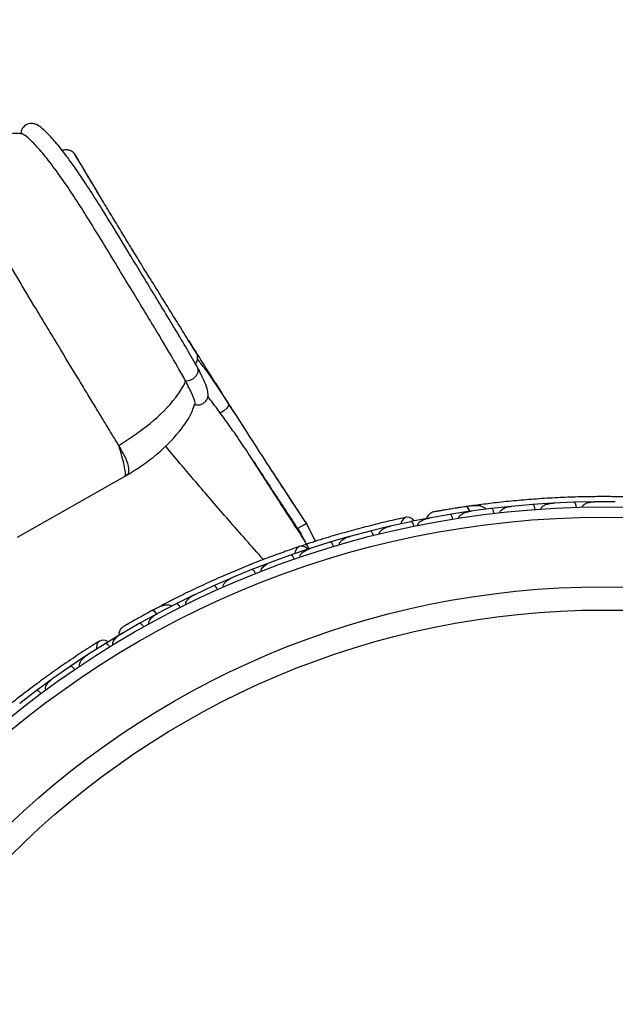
# Model space of a CAD drawing. Header units: millimetres. Extents: x 65 to 121, y 64 to 185.
# Tile 15 of 175: x 88.92 to 91.81, y 72.68 to 77.46. Entities that reach past the tile are written whole.
import ezdxf

# ---------------------------------------------------------------- set-up
doc = ezdxf.new("R2010")
doc.units = ezdxf.units.MM
doc.styles.add('SLDTEXTSTYLE0', font='TXT', dxfattribs={"width": 0.75})
doc.dimstyles.new('SLDDIMSTYLE2', dxfattribs={"dimtxt": 3.5, "dimasz": 3.302, "dimexe": 0, "dimexo": 0.0625, "dimgap": 0.875, "dimtad": 1, "dimlfac": 20, "dimrnd": 1e-09, "dimzin": 12, "dimdsep": 46, "dimtxsty": 'SLDTEXTSTYLE0', "dimsah": 1, "dimcen": 0.09, "dimadec": 0, "dimazin": 3, "dimtfac": 1, "dimtofl": 0, "dimtmove": 0, "dimatfit": 3, "dimfxl": 0, "dimfrac": 2, "dimtolj": 1, "dimtzin": 12, "dimarcsym": 0})

# ---------------------------------------------------------------- blocks, each defined once
blk = doc.blocks.new('_D_2')
at = {"color": 7, "linetype": 'Continuous', "lineweight": 18}
for p, q in [((85.6378, 104.0135), (117.2944, 104.0135)), ((116.2944, 104.0135), (116.2944, 64.0135)), ((85.6378, 64.0135), (117.2944, 64.0135))]:
    blk.add_line(p, q, dxfattribs=at)
for points in [[(116.2944, 104.0135), (115.7864, 100.7115), (116.8024, 100.7115)], [(116.2944, 64.0135), (116.8024, 67.3155), (115.7864, 67.3155)]]:
    blk.add_solid(points, dxfattribs=at)
at = {"color": 7, "linetype": 'Continuous', "lineweight": 18, "insert": (111.7827, 78.2428), "char_height": 3.5, "attachment_point": 1, "rotation": 90, "style": 'SLDTEXTSTYLE0'}
blk.add_mtext('800', dxfattribs=at)

msp = doc.modelspace()

# ---------------------------------------------------------------- linework, layer by layer
at = {"color": 7, "linetype": 'Continuous', "lineweight": 25}
for p, q in [((89.46549, 76.33903), (89.46176, 76.34509)), ((89.78133, 75.7682), (89.78077, 75.76927)), ((89.72256, 75.70435), (89.72181, 75.70574)), ((90.09624, 75.24624), (90.03264, 75.3451)), ((88.90651, 74.94857), (89.42538, 75.24173)), ((89.42462, 75.24308), (89.42687, 75.24319)), ((90.23529, 75.12562), (90.21145, 75.16223)), ((90.25315, 75.09846), (90.22166, 75.14666)), ((91.11077, 75.07421), (91.10442, 75.07338)), ((91.20495, 75.08683), (91.10451, 75.07337)), ((91.13341, 75.10275), (91.12494, 75.10158)), ((91.30238, 75.0975), (91.20495, 75.0869)), ((91.31203, 75.098), (91.30509, 75.0974)), ((91.40571, 75.10639), (91.30512, 75.09738)), ((91.50321, 75.11277), (91.40572, 75.10646)), ((91.60661, 75.11711), (91.506, 75.11253)), ((91.51329, 75.11286), (91.50606, 75.11255)), ((91.70418, 75.11922), (91.60662, 75.11718)), ((91.80766, 75.11904), (91.70696, 75.11886)), ((91.71451, 75.11887), (91.7071, 75.11888)), ((90.23152, 75.04039), (90.23154, 75.0404)), ((90.91201, 75.04234), (90.81492, 75.02316)), ((90.90952, 75.04134), (90.90383, 75.04034)), ((91.00433, 75.05834), (90.90398, 75.04035)), ((91.10168, 75.07336), (91.00433, 75.05841)), ((90.26522, 74.9894), (90.26527, 74.98943)), ((90.35229, 74.92763), (90.30498, 75.02172)), ((90.71271, 75.00069), (90.61712, 74.97745)), ((90.81493, 75.02307), (90.71554, 75.00094)), ((90.72236, 75.00246), (90.71586, 75.00103)), ((90.51658, 74.95066), (90.42254, 74.92338)), ((90.61713, 74.97738), (90.51937, 74.95103)), ((90.52653, 74.95296), (90.51964, 74.95113)), ((90.32363, 74.89232), (90.23112, 74.86102)), ((90.42255, 74.9233), (90.32639, 74.89281)), ((90.33362, 74.8951), (90.32659, 74.89289)), ((90.23114, 74.86095), (90.13657, 74.82634)), ((90.04288, 74.79037), (89.94989, 74.75166)), ((90.13384, 74.82573), (90.04286, 74.79045)), ((90.14367, 74.82894), (90.1367, 74.82641)), ((89.94719, 74.75093), (89.85773, 74.71166)), ((89.95663, 74.75446), (89.94994, 74.7517)), ((89.85776, 74.71159), (89.76631, 74.66872)), ((89.76369, 74.6679), (89.67577, 74.62462)), ((89.77259, 74.67166), (89.76628, 74.66873)), ((89.60312, 74.61504), (89.5643, 74.59451)), ((89.67579, 74.62454), (89.58601, 74.57754)), ((89.58336, 74.57657), (89.49699, 74.52922)), ((89.59161, 74.58047), (89.58593, 74.57752)), ((89.49702, 74.52915), (89.40887, 74.47793)), ((89.41573, 74.48254), (89.33106, 74.43132)), ((89.41374, 74.48076), (89.40874, 74.47787)), ((89.3311, 74.43124), (89.24528, 74.37645)), ((89.2427, 74.37525), (89.16082, 74.32072)), ((89.25117, 74.38021), (89.24555, 74.37664)), ((89.16086, 74.32065), (89.078, 74.26246)), ((89.08407, 74.26672), (89.07822, 74.26263)), ((89.07551, 74.26115), (88.99647, 74.20335)), ((88.9965, 74.20328), (88.91657, 74.14174)), ((88.92259, 74.14637), (88.91673, 74.14189))]:
    msp.add_line(p, q, dxfattribs=at)
at = {"color": 1, "linetype": 'Continuous', "lineweight": 25}
msp.add_line((89.57617, 76.15964), (89.57765, 76.157), dxfattribs=at)
at = {"color": 1, "linetype": 'Continuous', "lineweight": 25, "flags": 128}
for points in [[(89.72181, 75.70574), (89.74143, 75.70837), (89.76025, 75.71747), (89.77499, 75.73143), (89.78306, 75.74781), (89.78304, 75.76374), (89.78133, 75.7682)], [(89.93048, 75.59655), (89.93125, 75.59496), (89.92987, 75.58582), (89.9215, 75.57385), (89.90754, 75.5611), (89.89037, 75.54973)], [(91.10082, 75.07297), (91.09978, 75.07599), (91.09677, 75.08321), (91.09355, 75.08903), (91.09023, 75.09322), (91.08694, 75.09562), (91.08381, 75.09613)], [(89.58269, 74.57591), (89.58067, 74.57839), (89.57538, 74.58415), (89.57036, 74.58851), (89.5658, 74.59131), (89.56189, 74.59244), (89.55877, 74.59185)]]:
    msp.add_lwpolyline(points, dxfattribs=at)
at = {"color": 7, "linetype": 'Continuous', "lineweight": 25, "flags": 128}
for points in [[(90.83203, 75.02688), (90.82247, 75.03688), (90.80799, 75.04411), (90.79298, 75.04416), (90.77966, 75.03704), (90.76998, 75.02378), (90.76634, 75.01272)], [(90.31527, 74.88969), (90.30364, 74.89914), (90.28856, 74.90419), (90.2739, 74.90219), (90.26177, 74.89344), (90.25394, 74.87918), (90.25176, 74.86843)], [(89.51542, 74.56821), (89.51573, 74.56837), (89.51603, 74.5685)], [(89.34587, 74.44067), (89.33346, 74.44679), (89.31738, 74.44863), (89.30326, 74.44355), (89.29318, 74.4323), (89.28862, 74.41653), (89.28899, 74.40489)]]:
    msp.add_lwpolyline(points, dxfattribs=at)
at = {"color": 7, "linetype": 'Continuous', "lineweight": 25}
for centre, radius in [((84.37246, 83.57916), 7.35), ((91.75124, 70.51954), 4.575), ((91.75124, 70.51954), 4.525), ((91.75124, 70.51954), 4.188), ((91.75124, 70.51954), 4.075)]:
    msp.add_circle(centre, radius, dxfattribs=at)
for centre, radius, start, end in [((84.37246, 83.57916), 6.80778, 268.009494, 327.403961), ((84.37246, 83.57916), 7.52307, 302.517804, 326.076297), ((91.13889, 75.07799), 0.02567, 48.12666, 93.60642), ((89.61674, 74.59364), 0.02567, 68.12666, 113.60642)]:
    msp.add_arc(centre, radius, start, end, dxfattribs=at)
for points, knots in [([(89.78077, 75.76925), (89.76439, 75.79833), (89.7324, 75.85512), (89.67267, 75.95459), (89.61246, 76.05387), (89.55323, 76.15114), (89.49679, 76.24395), (89.42909, 76.35551), (89.35519, 76.47691), (89.28272, 76.59312), (89.22588, 76.68032), (89.18086, 76.74597), (89.13466, 76.8094), (89.08867, 76.86692), (89.05108, 76.908), (89.02242, 76.93349), (89.00804, 76.94477), (88.98655, 76.95402), (88.9621, 76.95589), (88.93726, 76.94283), (88.92424, 76.92195), (88.92281, 76.90968), (88.92211, 76.90366)], [0, 0, 0, 0, 0.0580747, 0.1134531, 0.1656837, 0.2156677, 0.2627855, 0.307573, 0.3888438, 0.4600261, 0.5208047, 0.5742062, 0.6229539, 0.7064506, 0.7910603, 0.8420875, 0.8978268, 0.9241188, 0.9496719, 0.9751537, 0.9878061, 1, 1, 1, 1]), ([(88.93231, 76.90376), (88.92664, 76.90438), (88.88147, 76.90937), (88.79313, 76.88893), (88.67342, 76.85267), (88.59727, 76.81279), (88.55949, 76.793)], [0, 0, 0, 0, 0.0434448, 0.3463942, 0.675674, 1, 1, 1, 1]), ([(89.72181, 75.70574), (89.70982, 75.72726), (89.67364, 75.7922), (89.59149, 75.93067), (89.4964, 76.08682), (89.4138, 76.22311), (89.34819, 76.33145), (89.28387, 76.43684), (89.22216, 76.53581), (89.16408, 76.62538), (89.1038, 76.71291), (89.0454, 76.79037), (88.99368, 76.85041), (88.95115, 76.8923), (88.93876, 76.89903), (88.9322, 76.90261)], [0, 0, 0, 0, 0.0467718, 0.14113366, 0.24437938, 0.30306548, 0.36330308, 0.42474702, 0.48782457, 0.55220532, 0.61804698, 0.70966784, 0.80118894, 0.89463061, 1, 1, 1, 1]), ([(89.39728, 75.39265), (89.38618, 75.41099), (89.36269, 75.4498), (89.32431, 75.51307), (89.28514, 75.57766), (89.24658, 75.64124), (89.18628, 75.74065), (89.12545, 75.84122), (89.06781, 75.9367), (89.03262, 75.99503), (88.97802, 76.08543), (88.90176, 76.21256), (88.82967, 76.33386), (88.77986, 76.41784), (88.75006, 76.46819), (88.72329, 76.51351), (88.69808, 76.55628), (88.66929, 76.6052), (88.63882, 76.6571), (88.6095, 76.70714), (88.58606, 76.74723), (88.56603, 76.78154), (88.55476, 76.80094), (88.56163, 76.78922), (88.56519, 76.78315)], [0, 0, 0, 0, 0.0332695, 0.0703639, 0.0973825, 0.1263243, 0.1572637, 0.2282684, 0.2524547, 0.2768509, 0.3014455, 0.3668846, 0.4412399, 0.4718434, 0.4984321, 0.5256732, 0.5536295, 0.5823627, 0.631375, 0.6835896, 0.7391975, 0.7982749, 0.895507, 1, 1, 1, 1]), ([(89.18306, 76.80762), (89.17996, 76.81085), (89.1739, 76.81718), (89.15945, 76.82491), (89.14184, 76.82739), (89.12859, 76.82526), (89.12376, 76.82231), (89.12339, 76.82208)], [0, 0, 0, 0, 0.1882667, 0.3687179, 0.6949476, 0.9764531, 1, 1, 1, 1]), ([(89.77586, 75.83727), (89.77709, 75.83559), (89.77952, 75.8323), (89.76673, 75.85319), (89.74646, 75.88588), (89.71344, 75.93889), (89.66629, 76.0145), (89.60755, 76.10891), (89.55161, 76.19912), (89.50059, 76.28181), (89.45343, 76.35861), (89.40749, 76.43385), (89.36106, 76.51033), (89.31552, 76.58581), (89.27352, 76.65582), (89.23737, 76.71634), (89.20888, 76.76407), (89.18941, 76.79637), (89.17956, 76.81226), (89.17991, 76.81087), (89.18003, 76.81036)], [0, 0, 0, 0, 0.0392938, 0.0770998, 0.113189, 0.1476361, 0.2119867, 0.271309, 0.3258307, 0.375294, 0.4202137, 0.4667915, 0.5190458, 0.5770472, 0.6405752, 0.7096461, 0.7847096, 0.8649409, 0.9510404, 1, 1, 1, 1]), ([(89.2889, 76.63034), (89.27427, 76.65482), (89.24154, 76.70961), (89.20416, 76.77283), (89.19283, 76.792), (89.18685, 76.80212)], [0, 0, 0, 0, 0.2761491, 0.6180474, 1, 1, 1, 1]), ([(89.32234, 76.5746), (89.31323, 76.58975), (89.29414, 76.62153), (89.28645, 76.63441), (89.28242, 76.64115)], [0, 0, 0, 0, 0.4769183, 1, 1, 1, 1]), ([(89.9641, 75.54431), (89.95262, 75.56223), (89.92388, 75.6071), (89.88235, 75.67232), (89.83574, 75.74572), (89.78808, 75.82102), (89.75559, 75.87262), (89.73851, 75.89975)], [0, 0, 0, 0, 0.1418762, 0.3552514, 0.532573, 0.7542693, 1, 1, 1, 1]), ([(89.77237, 75.84572), (89.77051, 75.84868), (89.7684, 75.85206), (89.76362, 75.85967), (89.76304, 75.86059)], [0, 0, 0, 0, 0.8790963, 1, 1, 1, 1]), ([(89.76463, 75.85653), (89.76514, 75.85612), (89.76863, 75.85323), (89.77024, 75.84939), (89.77162, 75.8461)], [0, 0, 0, 0, 0.1439656, 1, 1, 1, 1]), ([(89.76968, 75.78869), (89.77107, 75.79026), (89.77461, 75.79428), (89.778, 75.80341), (89.78026, 75.81474), (89.77986, 75.82759), (89.77688, 75.83592), (89.77536, 75.84018)], [0, 0, 0, 0, 0.1249874, 0.3201178, 0.5327941, 0.7609321, 1, 1, 1, 1]), ([(89.93048, 75.59656), (89.89271, 75.65469), (89.84287, 75.73141), (89.79164, 75.79603), (89.77923, 75.81168)], [0, 0, 0, 0, 0.7577067, 1, 1, 1, 1]), ([(89.76564, 75.59173), (89.76983, 75.59076), (89.77811, 75.58885), (89.79059, 75.58992), (89.80172, 75.59346), (89.8132, 75.60015), (89.82182, 75.60922), (89.82737, 75.61909), (89.83097, 75.62926), (89.83196, 75.64446), (89.82652, 75.67037), (89.81111, 75.71067), (89.79194, 75.74769), (89.78133, 75.76819)], [0, 0, 0, 0, 0.0372075, 0.0735024, 0.1077055, 0.1389375, 0.1908757, 0.2154036, 0.25126, 0.3626741, 0.5249471, 0.7369576, 1, 1, 1, 1]), ([(89.39728, 75.39265), (89.44939, 75.42658), (89.5523, 75.4936), (89.65729, 75.5984), (89.70707, 75.67184), (89.71989, 75.69875), (89.72256, 75.70435)], [0, 0, 0, 0, 0.39907117, 0.78826541, 0.95589598, 1, 1, 1, 1]), ([(89.76596, 75.59321), (89.76733, 75.5942), (89.77046, 75.59647), (89.75641, 75.63736), (89.7338, 75.68211), (89.72256, 75.70435)], [0, 0, 0, 0, 0.2812437, 0.6426258, 1, 1, 1, 1]), ([(89.89037, 75.54973), (89.87193, 75.57479), (89.85183, 75.60213), (89.83143, 75.62727), (89.82974, 75.62935)], [0, 0, 0, 0, 0.9169937, 1, 1, 1, 1]), ([(89.43366, 75.24643), (89.48509, 75.27904), (89.58068, 75.33963), (89.68604, 75.44972), (89.74755, 75.53483), (89.76188, 75.58276), (89.7651, 75.5935)], [0, 0, 0, 0, 0.3716223, 0.6906097, 0.9306644, 1, 1, 1, 1]), ([(90.31127, 75.01042), (90.24596, 75.10956), (90.14803, 75.25821), (90.02197, 75.45444), (89.96106, 75.54905), (89.9305, 75.59653)], [0, 0, 0, 0, 0.4994626, 0.7488638, 1, 1, 1, 1]), ([(90.05191, 75.31544), (90.03421, 75.34248), (89.99896, 75.39632), (89.94508, 75.47464), (89.90863, 75.52467), (89.89037, 75.54973)], [0, 0, 0, 0, 0.3348541, 0.6668524, 1, 1, 1, 1]), ([(90.0519, 75.31545), (90.08978, 75.25707), (90.16633, 75.13908), (90.24326, 75.0227), (90.28213, 74.9639)], [0, 0, 0, 0, 0.4947124, 1, 1, 1, 1]), ([(90.27982, 75.05798), (90.24259, 75.11453), (90.19128, 75.19247), (90.14127, 75.26966), (90.12754, 75.29084)], [0, 0, 0, 0, 0.7255139, 1, 1, 1, 1]), ([(89.4269, 75.24306), (89.42994, 75.24478), (89.43325, 75.24665), (89.43654, 75.24854), (89.43681, 75.2487)], [0, 0, 0, 0, 0.9189601, 1, 1, 1, 1]), ([(90.30354, 74.92583), (90.25412, 75.00184), (90.18526, 75.10773), (90.11583, 75.21576), (90.09624, 75.24624)], [0, 0, 0, 0, 0.7177748, 1, 1, 1, 1]), ([(91.8636, 75.14318), (91.84056, 75.14365), (91.79458, 75.14458), (91.70884, 75.14464), (91.6147, 75.14283), (91.51456, 75.13885), (91.41249, 75.13246), (91.31291, 75.12406), (91.21845, 75.11409), (91.16415, 75.10708), (91.13699, 75.10357)], [0, 0, 0, 0, 0.1251424, 0.2497929, 0.374676, 0.4998622, 0.6249666, 0.7502587, 0.8750633, 1, 1, 1, 1]), ([(91.087, 75.0966), (91.07752, 75.0952), (91.05859, 75.09242), (91.02934, 75.08788), (91.00135, 75.08336), (90.97603, 75.07911), (90.95463, 75.07541), (90.93865, 75.07257), (90.92844, 75.07072), (90.92722, 75.07048), (90.92662, 75.07037)], [0, 0, 0, 0, 0.1253341, 0.2502351, 0.3757048, 0.5015073, 0.6270811, 0.7524027, 0.8783335, 1, 1, 1, 1]), ([(90.95439, 75.07538), (90.947, 75.07407), (90.93223, 75.07146), (90.92862, 75.07076), (90.92681, 75.07042)], [0, 0, 0, 0, 0.4997894, 1, 1, 1, 1]), ([(91.05657, 75.09207), (91.05489, 75.09181), (91.04755, 75.09071), (91.04045, 75.0896), (91.03497, 75.08874)], [0, 0, 0, 0, 0.2287199, 1, 1, 1, 1]), ([(91.18054, 75.0834), (91.17913, 75.08509), (91.17446, 75.09066), (91.15806, 75.09861), (91.12782, 75.10224), (91.09877, 75.09821), (91.08376, 75.09612)], [0, 0, 0, 0, 0.0722062, 0.2380923, 0.6065513, 1, 1, 1, 1]), ([(91.09958, 75.07198), (91.09945, 75.0725), (91.09803, 75.07815), (91.09435, 75.08637), (91.08914, 75.09456), (91.08558, 75.09634), (91.08392, 75.09614), (91.08381, 75.09613)], [0, 0, 0, 0, 0.0316493, 0.3464731, 0.6613851, 0.9762941, 1, 1, 1, 1]), ([(91.12496, 75.10155), (91.12497, 75.10156), (91.12526, 75.10178), (91.12133, 75.10119), (91.11266, 75.10019), (91.09891, 75.09829), (91.08799, 75.0967), (91.08478, 75.09623)], [0, 0, 0, 0, 0.0063417, 0.1391324, 0.4541713, 0.8392735, 1, 1, 1, 1]), ([(91.21823, 75.06339), (91.21801, 75.06495), (91.21742, 75.06907), (91.21565, 75.07538), (91.21282, 75.08156), (91.20934, 75.08584), (91.20661, 75.08704), (91.20516, 75.08701), (91.20491, 75.08698), (91.20487, 75.08698)], [0, 0, 0, 0, 0.11561, 0.3057804, 0.5012224, 0.7256982, 0.9503445, 0.9934853, 1, 1, 1, 1]), ([(91.24836, 75.06682), (91.24831, 75.06779), (91.2482, 75.06989), (91.24942, 75.07377), (91.25315, 75.07923), (91.26538, 75.08857), (91.28377, 75.09473), (91.29921, 75.09728), (91.30517, 75.09786), (91.30525, 75.09787)], [0, 0, 0, 0, 0.0388574, 0.084812, 0.162938, 0.3126958, 0.7369051, 0.9964149, 1, 1, 1, 1]), ([(91.41801, 75.08239), (91.41799, 75.08262), (91.41777, 75.08542), (91.41694, 75.09081), (91.41485, 75.09762), (91.41192, 75.10313), (91.40875, 75.1061), (91.40659, 75.10661), (91.40571, 75.10655), (91.40567, 75.10655)], [0, 0, 0, 0, 0.01665195, 0.20702847, 0.39855075, 0.59935968, 0.83102403, 0.99349163, 1, 1, 1, 1]), ([(91.44804, 75.08449), (91.44803, 75.08456), (91.44793, 75.08581), (91.44823, 75.08858), (91.4504, 75.09313), (91.4571, 75.10005), (91.46993, 75.10643), (91.48731, 75.11117), (91.49972, 75.11266), (91.50604, 75.113), (91.50613, 75.11301)], [0, 0, 0, 0, 0.00283524, 0.05097702, 0.11033655, 0.20781194, 0.45318455, 0.72164005, 0.99641479, 1, 1, 1, 1]), ([(91.6179, 75.0926), (91.61789, 75.09283), (91.61779, 75.09564), (91.61719, 75.10106), (91.6154, 75.10795), (91.61272, 75.11358), (91.60967, 75.11669), (91.60754, 75.11729), (91.60665, 75.11727), (91.60662, 75.11727)], [0, 0, 0, 0, 0.0167419, 0.2070718, 0.3985504, 0.5993354, 0.8310375, 0.9934948, 1, 1, 1, 1]), ([(91.64789, 75.09338), (91.64788, 75.0937), (91.64786, 75.09479), (91.64827, 75.09725), (91.64987, 75.10068), (91.65437, 75.10584), (91.66189, 75.11045), (91.67965, 75.11734), (91.6951, 75.11921), (91.70706, 75.11933), (91.70714, 75.11933)], [0, 0, 0, 0, 0.0130732, 0.044023, 0.1002245, 0.1663566, 0.3297208, 0.4739231, 0.9964125, 1, 1, 1, 1]), ([(90.79405, 75.04441), (90.76394, 75.03788), (90.70668, 75.02545), (90.61039, 75.00197), (90.51748, 74.9773), (90.42262, 74.9499), (90.34425, 74.92579), (90.29498, 74.90913), (90.2807, 74.9043)], [0, 0, 0, 0, 0.2180556, 0.4147202, 0.5912036, 0.7489875, 0.9272426, 1, 1, 1, 1]), ([(90.84956, 75.00481), (90.84948, 75.00521), (90.8492, 75.0067), (90.8494, 75.00982), (90.85137, 75.01479), (90.85856, 75.0233), (90.87144, 75.03089), (90.88781, 75.03718), (90.89843, 75.0398), (90.90387, 75.04082), (90.90395, 75.04084)], [0, 0, 0, 0, 0.0165279, 0.0607653, 0.1238722, 0.2334997, 0.5249132, 0.7588895, 0.9964268, 1, 1, 1, 1]), ([(90.92671, 75.07039), (90.9227, 75.06915), (90.91485, 75.06671), (90.90489, 75.05979), (90.89754, 75.05148), (90.89267, 75.04426), (90.89166, 75.0396), (90.89136, 75.03826)], [0, 0, 0, 0, 0.25091, 0.490928, 0.714443, 0.9181712, 1, 1, 1, 1]), ([(91.01857, 75.03549), (91.01828, 75.03704), (91.0175, 75.04113), (91.01546, 75.04735), (91.01237, 75.05341), (91.00872, 75.05753), (91.00595, 75.05861), (91.00451, 75.05853), (91.00425, 75.05849), (91.00422, 75.05848)], [0, 0, 0, 0, 0.1153787, 0.305714, 0.5012752, 0.7256734, 0.9502371, 0.9934744, 1, 1, 1, 1]), ([(91.04887, 75.04031), (91.04879, 75.04098), (91.04857, 75.04276), (91.04907, 75.04539), (91.05012, 75.04797), (91.05177, 75.0507), (91.05428, 75.05365), (91.05957, 75.05832), (91.06789, 75.06331), (91.07934, 75.06806), (91.09155, 75.0716), (91.10009, 75.07322), (91.10445, 75.07384), (91.10453, 75.07386)], [0, 0, 0, 0, 0.02733616, 0.07200053, 0.10644466, 0.14182605, 0.20472067, 0.2691162, 0.44245547, 0.62069086, 0.80775904, 0.99642606, 1, 1, 1, 1]), ([(90.30832, 75.01367), (90.30844, 75.01378), (90.30886, 75.01415), (90.30452, 75.01184), (90.29582, 75.007), (90.28342, 74.99994), (90.27286, 74.99385), (90.26678, 74.99031), (90.26553, 74.98959), (90.26527, 74.98943)], [0, 0, 0, 0, 0.0804075, 0.2960396, 0.5117596, 0.7281223, 0.9444766, 0.9880156, 1, 1, 1, 1]), ([(90.66305, 74.96324), (90.66294, 74.96377), (90.6627, 74.96484), (90.66267, 74.96625), (90.6628, 74.96786), (90.66318, 74.96964), (90.66428, 74.97249), (90.66634, 74.9758), (90.66937, 74.97925), (90.67275, 74.98232), (90.67841, 74.98662), (90.68683, 74.99152), (90.69711, 74.99595), (90.70672, 74.99918), (90.71261, 75.00075), (90.71562, 75.00145), (90.7157, 75.00147)], [0, 0, 0, 0, 0.0217263, 0.0440717, 0.056601, 0.0870518, 0.1183672, 0.1825799, 0.2489896, 0.3133572, 0.3782152, 0.5548314, 0.7342426, 0.8650927, 0.9964288, 1, 1, 1, 1]), ([(90.8303, 75.00089), (90.83013, 75.00165), (90.82979, 75.00319), (90.82905, 75.00591), (90.82803, 75.00904), (90.82666, 75.01237), (90.82513, 75.01539), (90.82342, 75.01811), (90.82154, 75.02042), (90.81958, 75.02213), (90.81763, 75.02316), (90.81616, 75.02341), (90.8153, 75.02332), (90.81505, 75.02327), (90.81501, 75.02326)], [0, 0, 0, 0, 0.0572484, 0.1150942, 0.209042, 0.3055824, 0.4021659, 0.5012351, 0.6118761, 0.7257482, 0.8366098, 0.9503401, 0.9934891, 1, 1, 1, 1]), ([(90.32105, 74.89144), (90.31946, 74.89447), (90.31256, 74.90758), (90.30061, 74.93007), (90.28917, 74.95147), (90.28338, 74.96187), (90.28246, 74.96336), (90.28213, 74.96389)], [0, 0, 0, 0, 0.1118476, 0.4849573, 0.8597029, 0.9506546, 1, 1, 1, 1]), ([(90.46878, 74.91112), (90.46858, 74.91193), (90.4682, 74.91349), (90.46834, 74.91662), (90.4699, 74.9217), (90.47434, 74.92768), (90.48488, 74.93709), (90.50014, 74.94522), (90.5136, 74.94992), (90.51941, 74.95154), (90.51948, 74.95156)], [0, 0, 0, 0, 0.0336188, 0.0647198, 0.1259403, 0.2511281, 0.3754616, 0.735616, 0.9964191, 1, 1, 1, 1]), ([(90.63349, 74.9559), (90.63343, 74.95611), (90.63273, 74.95884), (90.63098, 74.96399), (90.62774, 74.97035), (90.62392, 74.97527), (90.62029, 74.97765), (90.61808, 74.97778), (90.61722, 74.97757), (90.61719, 74.97756)], [0, 0, 0, 0, 0.0163611, 0.206885, 0.3985455, 0.5994314, 0.8309806, 0.9934816, 1, 1, 1, 1]), ([(90.27545, 74.90277), (90.25364, 74.89533), (90.21011, 74.88048), (90.12952, 74.85121), (90.04168, 74.81731), (89.94893, 74.77932), (89.85521, 74.7384), (89.76451, 74.69646), (89.67916, 74.65478), (89.63053, 74.62962), (89.6062, 74.61703)], [0, 0, 0, 0, 0.1251424, 0.2497929, 0.374676, 0.4998622, 0.6249666, 0.7502587, 0.8750633, 1, 1, 1, 1]), ([(90.2777, 74.85074), (90.27753, 74.85129), (90.27699, 74.85303), (90.27699, 74.85641), (90.27912, 74.86341), (90.28533, 74.87073), (90.30069, 74.8831), (90.31498, 74.88958), (90.32638, 74.8933), (90.32646, 74.89333)], [0, 0, 0, 0, 0.02335004, 0.07346177, 0.13469803, 0.32555297, 0.4727956, 0.99641145, 1, 1, 1, 1]), ([(90.43984, 74.90256), (90.43935, 74.90406), (90.43805, 74.90802), (90.43521, 74.91392), (90.43135, 74.91952), (90.42718, 74.92313), (90.42428, 74.92384), (90.42286, 74.92356), (90.42261, 74.92349), (90.42257, 74.92348)], [0, 0, 0, 0, 0.1157169, 0.3058088, 0.5011944, 0.7257089, 0.9503963, 0.9934905, 1, 1, 1, 1]), ([(90.2493, 74.84098), (90.24874, 74.84245), (90.24728, 74.84635), (90.24418, 74.85213), (90.24008, 74.85755), (90.23575, 74.86097), (90.23282, 74.86155), (90.2314, 74.86121), (90.23116, 74.86113), (90.23112, 74.86111)], [0, 0, 0, 0, 0.1158119, 0.3058371, 0.5011744, 0.7257197, 0.95044, 0.9934949, 1, 1, 1, 1]), ([(90.06186, 74.7712), (90.06178, 74.77142), (90.06072, 74.77403), (90.05831, 74.77891), (90.05426, 74.78478), (90.04982, 74.78915), (90.04589, 74.79103), (90.04368, 74.79086), (90.04286, 74.79054), (90.04282, 74.79053)], [0, 0, 0, 0, 0.0167419, 0.2070718, 0.3985504, 0.5993354, 0.8310375, 0.9934948, 1, 1, 1, 1]), ([(90.08978, 74.78219), (90.08967, 74.78249), (90.08927, 74.78351), (90.08881, 74.78596), (90.08914, 74.78973), (90.0916, 74.79612), (90.09709, 74.80302), (90.11143, 74.81557), (90.12531, 74.82261), (90.13651, 74.82682), (90.13658, 74.82685)], [0, 0, 0, 0, 0.0130732, 0.044023, 0.1002245, 0.1663566, 0.3297208, 0.4739231, 0.9964125, 1, 1, 1, 1]), ([(89.90502, 74.70548), (89.90499, 74.70555), (89.90446, 74.70669), (89.9038, 74.70939), (89.90428, 74.71442), (89.90821, 74.72321), (89.91809, 74.73359), (89.9328, 74.74399), (89.94395, 74.74964), (89.94978, 74.75212), (89.94985, 74.75215)], [0, 0, 0, 0, 0.00283524, 0.05097702, 0.11033655, 0.20781194, 0.45318455, 0.72164005, 0.99641479, 1, 1, 1, 1]), ([(89.87752, 74.69325), (89.87743, 74.69345), (89.87626, 74.69601), (89.87363, 74.70079), (89.86934, 74.70647), (89.86471, 74.71065), (89.86071, 74.71235), (89.85851, 74.7121), (89.8577, 74.71174), (89.85767, 74.71172)], [0, 0, 0, 0, 0.016652, 0.2070285, 0.3985507, 0.5993597, 0.831024, 0.9934916, 1, 1, 1, 1]), ([(89.72343, 74.62059), (89.72305, 74.62148), (89.72223, 74.62342), (89.72205, 74.62748), (89.72368, 74.63389), (89.73198, 74.64685), (89.74715, 74.65893), (89.76079, 74.6666), (89.7662, 74.66919), (89.76627, 74.66923)], [0, 0, 0, 0, 0.0388574, 0.084812, 0.162938, 0.3126958, 0.7369051, 0.9964149, 1, 1, 1, 1]), ([(89.65403, 74.61297), (89.65212, 74.61408), (89.64584, 74.61772), (89.6277, 74.61958), (89.59804, 74.61265), (89.57212, 74.59892), (89.55873, 74.59183)], [0, 0, 0, 0, 0.0722062, 0.2380923, 0.6065513, 1, 1, 1, 1]), ([(89.69629, 74.60706), (89.69555, 74.60845), (89.69358, 74.61212), (89.68976, 74.61744), (89.68499, 74.62228), (89.68026, 74.62512), (89.67728, 74.62531), (89.67593, 74.62479), (89.6757, 74.62468), (89.67567, 74.62466)], [0, 0, 0, 0, 0.11561, 0.3057804, 0.5012224, 0.7256982, 0.9503445, 0.9934853, 1, 1, 1, 1]), ([(89.56162, 74.59338), (89.55318, 74.58883), (89.53635, 74.57974), (89.51041, 74.56547), (89.48565, 74.55165), (89.46332, 74.539), (89.44447, 74.5282), (89.43043, 74.52007), (89.42147, 74.51484), (89.4204, 74.5142), (89.41988, 74.51388)], [0, 0, 0, 0, 0.1253341, 0.2502351, 0.3757048, 0.5015073, 0.6270811, 0.7524027, 0.8783335, 1, 1, 1, 1]), ([(89.5309, 74.5767), (89.53081, 74.57665), (89.52559, 74.57385), (89.52046, 74.571), (89.51541, 74.56821)], [0, 0, 0, 0, 0.01740373, 1, 1, 1, 1]), ([(89.54504, 74.52744), (89.54473, 74.52805), (89.54392, 74.52965), (89.54333, 74.53316), (89.54414, 74.539), (89.54993, 74.55068), (89.56415, 74.56469), (89.57814, 74.57388), (89.58579, 74.57797), (89.58586, 74.57801)], [0, 0, 0, 0, 0.02738856, 0.07213853, 0.14188493, 0.26909457, 0.6203421, 0.99641921, 1, 1, 1, 1]), ([(89.58186, 74.57455), (89.58156, 74.57499), (89.57829, 74.57982), (89.57202, 74.58629), (89.56432, 74.5922), (89.56037, 74.59265), (89.55888, 74.5919), (89.55877, 74.59185)], [0, 0, 0, 0, 0.0316493, 0.3464731, 0.6613851, 0.9762941, 1, 1, 1, 1]), ([(89.41995, 74.51394), (89.41661, 74.51139), (89.41006, 74.50642), (89.40308, 74.49651), (89.39901, 74.48618), (89.39691, 74.47774), (89.39755, 74.47301), (89.39773, 74.47165)], [0, 0, 0, 0, 0.25091, 0.490928, 0.714443, 0.9181712, 1, 1, 1, 1]), ([(89.44425, 74.52809), (89.43776, 74.52434), (89.42477, 74.51683), (89.42162, 74.51494), (89.42004, 74.51399)], [0, 0, 0, 0, 0.4997894, 1, 1, 1, 1]), ([(89.51821, 74.51256), (89.5174, 74.51391), (89.51528, 74.51749), (89.51123, 74.52264), (89.50626, 74.52727), (89.50141, 74.5299), (89.49844, 74.52997), (89.49712, 74.52939), (89.49689, 74.52927), (89.49686, 74.52925)], [0, 0, 0, 0, 0.1153787, 0.305714, 0.5012752, 0.7256734, 0.9502371, 0.9934744, 1, 1, 1, 1]), ([(89.36988, 74.42592), (89.36967, 74.42627), (89.3689, 74.42757), (89.36802, 74.43057), (89.36818, 74.43592), (89.37202, 74.44637), (89.38153, 74.45791), (89.39476, 74.46942), (89.40384, 74.47552), (89.4086, 74.47833), (89.40867, 74.47838)], [0, 0, 0, 0, 0.0165279, 0.0607653, 0.1238722, 0.2334997, 0.5249132, 0.7588895, 0.9964268, 1, 1, 1, 1]), ([(89.30418, 74.44414), (89.27812, 74.42771), (89.22857, 74.39645), (89.14611, 74.34145), (89.06724, 74.28649), (88.98748, 74.2283), (88.92207, 74.17884), (88.88147, 74.14634), (88.86971, 74.13691)], [0, 0, 0, 0, 0.21805555, 0.41472016, 0.59120361, 0.74898753, 0.9272426, 1, 1, 1, 1]), ([(89.35312, 74.41565), (89.35227, 74.41697), (89.35, 74.42045), (89.34574, 74.42543), (89.34058, 74.42985), (89.33563, 74.43228), (89.33266, 74.43223), (89.33137, 74.4316), (89.33114, 74.43146), (89.33111, 74.43144)], [0, 0, 0, 0, 0.1152798, 0.3056806, 0.5012898, 0.7256609, 0.9501956, 0.9934701, 1, 1, 1, 1]), ([(89.20884, 74.32307), (89.20829, 74.32402), (89.20758, 74.32525), (89.20683, 74.32806), (89.20662, 74.33311), (89.20912, 74.34044), (89.21647, 74.35271), (89.22866, 74.36511), (89.24007, 74.37363), (89.24517, 74.37695), (89.24524, 74.377)], [0, 0, 0, 0, 0.0439924, 0.0565425, 0.1182118, 0.2485839, 0.3779124, 0.7339208, 0.9964229, 1, 1, 1, 1]), ([(89.18357, 74.30606), (89.18345, 74.30624), (89.18186, 74.30856), (89.17845, 74.31281), (89.17323, 74.31767), (89.16796, 74.32099), (89.16373, 74.32198), (89.16161, 74.32135), (89.16088, 74.32086), (89.16085, 74.32084)], [0, 0, 0, 0, 0.0163611, 0.206885, 0.3985455, 0.5994314, 0.8309806, 0.9934816, 1, 1, 1, 1]), ([(89.04412, 74.20764), (89.04365, 74.20834), (89.04276, 74.20968), (89.04182, 74.21266), (89.04155, 74.21797), (89.04368, 74.22511), (89.05036, 74.23755), (89.06192, 74.25041), (89.07296, 74.25943), (89.07786, 74.26294), (89.07793, 74.26299)], [0, 0, 0, 0, 0.0336188, 0.0647198, 0.1259403, 0.2511281, 0.3754616, 0.735616, 0.9964191, 1, 1, 1, 1]), ([(89.01984, 74.1897), (89.01887, 74.19094), (89.0163, 74.19422), (89.01161, 74.1988), (89.00607, 74.20274), (89.00091, 74.2047), (88.99795, 74.20438), (88.99671, 74.20363), (88.9965, 74.20348), (88.99647, 74.20346)], [0, 0, 0, 0, 0.1157169, 0.3058088, 0.5011944, 0.7257089, 0.9503963, 0.9934905, 1, 1, 1, 1])]:
    msp.add_open_spline(points, degree=3, knots=knots, dxfattribs=at)
at = {"color": 1, "linetype": 'Continuous', "lineweight": 25}
for points, knots in [([(89.42687, 75.24319), (89.42692, 75.24319), (89.4309, 75.24336), (89.43059, 75.26012), (89.42547, 75.29357), (89.41386, 75.3387), (89.40267, 75.3751), (89.39724, 75.39278)], [0, 0, 0, 0, 0.00384697, 0.27987845, 0.54134987, 0.77716738, 1, 1, 1, 1]), ([(89.43206, 75.24902), (89.43516, 75.24992), (89.44707, 75.25338), (89.4481, 75.28042), (89.43554, 75.32735), (89.41005, 75.37087), (89.39729, 75.39265)], [0, 0, 0, 0, 0.1048489, 0.4020204, 0.7006344, 1, 1, 1, 1]), ([(90.09974, 74.83939), (90.07127, 74.87143), (90.01486, 74.93494), (89.93253, 75.02882), (89.85451, 75.11858), (89.77555, 75.21048), (89.69852, 75.30111), (89.64672, 75.36293), (89.62293, 75.39131)], [0, 0, 0, 0, 0.1751685, 0.3471652, 0.5090003, 0.6608128, 0.8442554, 1, 1, 1, 1])]:
    msp.add_open_spline(points, degree=3, knots=knots, dxfattribs=at)

# ---------------------------------------------------------------- dimensions: what is measured, and where the dimension line sits
at = {"color": 7, "linetype": 'Continuous', "lineweight": 18}
dim = msp.add_linear_dim(base=(116.29442, 64.01348), p1=(84.6378, 104.01348), p2=(84.6378, 64.01348), angle=90, dimstyle='SLDDIMSTYLE2', dxfattribs=at)
dim.commit()
dim.dimension.update_dxf_attribs({"geometry": '_D_2', "text_midpoint": (116.29442, 82.12194), "dimtype": 160})

doc.saveas('drawing.dxf')
